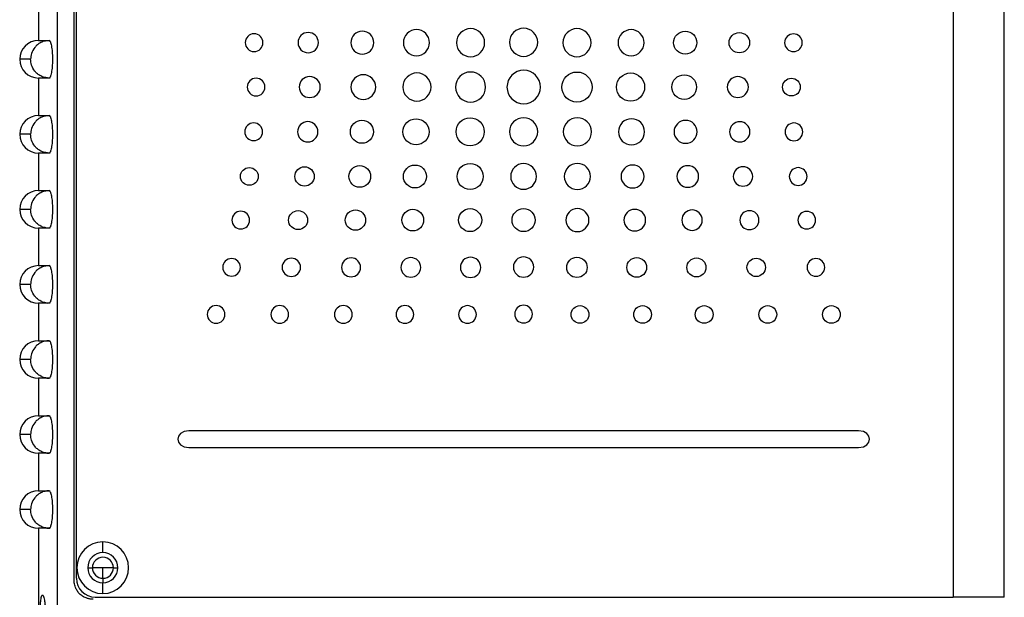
# Model space of a CAD drawing. Header units: inches. Extents: x 18.5 to 43.7, y 16.1 to 31.4.
# Tile 5 of 23: x 25.3 to 28.6, y 21.9 to 23.8. Entities that reach past the tile are written whole.
import ezdxf

# ---------------------------------------------------------------- set-up
doc = ezdxf.new("R2010")
doc.units = ezdxf.units.IN
doc.header["$LTSCALE"] = 4
doc.header["$MEASUREMENT"] = 0

msp = doc.modelspace()

# ---------------------------------------------------------------- linework, layer by layer
at = {"color": 7, "linetype": 'Continuous', "lineweight": 25}
for p, q in [((28.3994, 25.6354), (28.3994, 21.9044)), ((28.5694, 21.9044), (28.5694, 25.6354)), ((25.4728, 21.9602), (25.4728, 25.3712)), ((25.4178, 21.6962), (25.4178, 25.3682)), ((25.4804, 21.9674), (25.4804, 25.3654)), ((25.3542, 23.8837), (25.3542, 23.7587)), ((25.3898, 23.7587), (25.3783, 23.7573)), ((25.4008, 23.6975), (25.4008, 23.6949)), ((25.3542, 23.6337), (25.3542, 23.5087)), ((25.3898, 23.6337), (25.3784, 23.6351)), ((25.3859, 23.6342), (25.3931, 23.6347)), ((25.3898, 23.5087), (25.3783, 23.5073)), ((25.4008, 23.4475), (25.4008, 23.4449)), ((25.3542, 23.3837), (25.3542, 23.2587)), ((25.3898, 23.3837), (25.3784, 23.3851)), ((25.3859, 23.3842), (25.3931, 23.3847)), ((25.3898, 23.2587), (25.3783, 23.2573)), ((25.4008, 23.1975), (25.4008, 23.1949)), ((25.3542, 23.1337), (25.3542, 23.0087)), ((25.3898, 23.1337), (25.3784, 23.1351)), ((25.3859, 23.1342), (25.3931, 23.1347)), ((25.3898, 23.0087), (25.3783, 23.0073)), ((25.4008, 22.9475), (25.4008, 22.9449)), ((25.3542, 22.8837), (25.3542, 22.7587)), ((25.3898, 22.8837), (25.3784, 22.8851)), ((25.3859, 22.8842), (25.3931, 22.8847)), ((25.3898, 22.7587), (25.3783, 22.7573)), ((25.4008, 22.6975), (25.4008, 22.6949)), ((25.3542, 22.6337), (25.3542, 22.5087)), ((25.3898, 22.6337), (25.3784, 22.6351)), ((25.3859, 22.6342), (25.3931, 22.6347)), ((25.3898, 22.5087), (25.3783, 22.5073)), ((28.0844, 22.4585), (25.8549, 22.4586)), ((25.4008, 22.4475), (25.4008, 22.4449)), ((25.8549, 22.4028), (28.0844, 22.4028)), ((25.3542, 22.3837), (25.3542, 22.2587)), ((25.3898, 22.3837), (25.3784, 22.3851)), ((25.3859, 22.3842), (25.3931, 22.3847)), ((25.3898, 22.2587), (25.3783, 22.2573)), ((25.4008, 22.1975), (25.4008, 22.1949)), ((25.3542, 22.1337), (25.3542, 21.6962)), ((25.3898, 22.1337), (25.3784, 22.1351)), ((25.3859, 22.1342), (25.3931, 22.1347)), ((25.5684, 22.0526), (25.5684, 22.0884)), ((25.5688, 22.0022), (25.5338, 22.0022)), ((25.5688, 21.9672), (25.5688, 22.0022)), ((25.6038, 22.0022), (25.5688, 22.0022)), ((25.5684, 21.9164), (25.5684, 21.9521)), ((25.5434, 21.9044), (28.3994, 21.9044)), ((25.6458, 21.9032), (25.6458, 21.9044)), ((28.5694, 21.9044), (28.3994, 21.9044))]:
    msp.add_line(p, q, dxfattribs=at)
at = {"color": 8, "linetype": 'Continuous', "lineweight": 25}
for p, q in [((25.3282, 23.6962), (25.2917, 23.6962)), ((25.3282, 23.4462), (25.2917, 23.4462)), ((25.3282, 23.1962), (25.2917, 23.1962)), ((25.3282, 22.9462), (25.2917, 22.9462)), ((25.3282, 22.6962), (25.2917, 22.6962)), ((25.3282, 22.4462), (25.2917, 22.4462)), ((25.3282, 22.1962), (25.2917, 22.1962)), ((25.5181, 22.0022), (25.5338, 22.0022)), ((25.6038, 22.0022), (25.6186, 22.0022)), ((25.5688, 21.9672), (25.5688, 21.9521))]:
    msp.add_line(p, q, dxfattribs=at)
at = {"color": 7, "linetype": 'Continuous', "lineweight": 25}
for centre, radius, start, end in [((25.3542, 23.6962), 0.0625, 90, 180), ((25.3542, 23.6962), 0.0625, 180, 270), ((26.9697, 23.6036), 0.0558, 0, 180), ((26.9697, 23.6036), 0.0558, 180, 0), ((25.3542, 23.4462), 0.0625, 90, 180), ((25.3542, 23.4462), 0.0625, 180, 270), ((25.3542, 23.1962), 0.0625, 90, 180), ((25.3542, 23.1962), 0.0625, 180, 270), ((25.3542, 22.9462), 0.0625, 90, 180), ((25.3542, 22.9462), 0.0625, 180, 270), ((25.3542, 22.6962), 0.0625, 90, 180), ((25.3542, 22.6962), 0.0625, 180, 270), ((25.3542, 22.4462), 0.0625, 90, 180), ((25.3542, 22.4462), 0.0625, 180, 270), ((25.3542, 22.1962), 0.0625, 90, 180), ((25.3542, 22.1962), 0.0625, 180, 270), ((25.5684, 22.0024), 0.086, 90, 270), ((25.5684, 22.0024), 0.086, 270, 90), ((25.5684, 22.0024), 0.0502, 90, 270), ((25.5688, 22.0022), 0.035, 0, 180), ((25.5684, 22.0024), 0.0502, 270, 90), ((25.5688, 22.0022), 0.035, 180, 270), ((25.5688, 22.0022), 0.035, 270, 0), ((25.5434, 21.9674), 0.063, 180, 270)]:
    msp.add_arc(centre, radius, start, end, dxfattribs=at)
for points in [[(26.7927, 23.7983), (26.7668, 23.7983), (26.7459, 23.7774), (26.7459, 23.7515)], [(26.8395, 23.7515), (26.8395, 23.7774), (26.8186, 23.7983), (26.7927, 23.7983)], [(26.9691, 23.7995), (26.9433, 23.7995), (26.9223, 23.7786), (26.9223, 23.7527)], [(27.016, 23.7527), (27.016, 23.7786), (26.995, 23.7995), (26.9691, 23.7995)], [(27.1468, 23.7983), (27.1209, 23.7983), (27.1, 23.7773), (27.1, 23.7515)], [(27.1936, 23.7515), (27.1936, 23.7773), (27.1727, 23.7983), (27.1468, 23.7983)], [(26.072, 23.7811), (26.0557, 23.7811), (26.0424, 23.7679), (26.0424, 23.7516)], [(26.1015, 23.7516), (26.1015, 23.7679), (26.0883, 23.7811), (26.072, 23.7811)], [(26.2522, 23.7853), (26.2334, 23.7853), (26.2182, 23.7702), (26.2182, 23.7516)], [(26.2862, 23.7516), (26.2862, 23.7702), (26.2709, 23.7853), (26.2522, 23.7853)], [(26.4323, 23.7898), (26.4111, 23.7898), (26.3939, 23.7727), (26.3939, 23.7515)], [(26.4708, 23.7515), (26.4708, 23.7727), (26.4536, 23.7898), (26.4323, 23.7898)], [(26.6125, 23.795), (26.5885, 23.795), (26.569, 23.7755), (26.569, 23.7515)], [(26.656, 23.7515), (26.656, 23.7755), (26.6365, 23.795), (26.6125, 23.795)], [(27.327, 23.7949), (27.303, 23.7949), (27.2835, 23.7755), (27.2835, 23.7515)], [(27.3704, 23.7515), (27.3704, 23.7755), (27.351, 23.7949), (27.327, 23.7949)], [(27.4687, 23.7515), (27.4687, 23.7726), (27.4859, 23.7897), (27.5071, 23.7897)], [(27.5071, 23.7897), (27.5284, 23.7897), (27.5456, 23.7726), (27.5456, 23.7515)], [(27.6533, 23.7514), (27.6533, 23.7701), (27.6685, 23.7852), (27.6873, 23.7852)], [(27.6873, 23.7852), (27.7061, 23.7852), (27.7213, 23.7701), (27.7213, 23.7514)], [(27.8675, 23.781), (27.8512, 23.781), (27.838, 23.7678), (27.838, 23.7514)], [(27.897, 23.7514), (27.897, 23.7678), (27.8838, 23.781), (27.8675, 23.781)], [(25.3542, 23.7587), (25.3542, 23.7587), (25.3661, 23.7587), (25.3898, 23.7587)], [(26.0424, 23.7516), (26.0424, 23.7353), (26.0557, 23.722), (26.072, 23.722)], [(26.072, 23.722), (26.0883, 23.722), (26.1015, 23.7353), (26.1015, 23.7516)], [(26.2182, 23.7516), (26.2182, 23.7329), (26.2334, 23.7178), (26.2522, 23.7178)], [(26.2522, 23.7178), (26.2709, 23.7178), (26.2862, 23.7329), (26.2862, 23.7516)], [(26.3939, 23.7515), (26.3939, 23.7304), (26.4111, 23.7133), (26.4323, 23.7133)], [(26.4323, 23.7133), (26.4536, 23.7133), (26.4708, 23.7304), (26.4708, 23.7515)], [(26.569, 23.7515), (26.569, 23.7275), (26.5885, 23.708), (26.6125, 23.708)], [(26.6125, 23.708), (26.6365, 23.708), (26.656, 23.7275), (26.656, 23.7515)], [(26.7459, 23.7515), (26.7459, 23.7256), (26.7668, 23.7046), (26.7927, 23.7046)], [(26.7927, 23.7046), (26.8186, 23.7046), (26.8395, 23.7256), (26.8395, 23.7515)], [(26.9223, 23.7527), (26.9223, 23.7268), (26.9433, 23.7058), (26.9691, 23.7058)], [(26.9691, 23.7058), (26.995, 23.7058), (27.016, 23.7268), (27.016, 23.7527)], [(27.1, 23.7515), (27.1, 23.7256), (27.1209, 23.7046), (27.1468, 23.7046)], [(27.1468, 23.7046), (27.1727, 23.7046), (27.1936, 23.7256), (27.1936, 23.7515)], [(27.2835, 23.7515), (27.2835, 23.7274), (27.303, 23.708), (27.327, 23.708)], [(27.327, 23.708), (27.351, 23.708), (27.3704, 23.7274), (27.3704, 23.7515)], [(27.5071, 23.7132), (27.4859, 23.7132), (27.4687, 23.7303), (27.4687, 23.7515)], [(27.5456, 23.7515), (27.5456, 23.7303), (27.5284, 23.7132), (27.5071, 23.7132)], [(27.6873, 23.7177), (27.6685, 23.7177), (27.6533, 23.7328), (27.6533, 23.7514)], [(27.7213, 23.7514), (27.7213, 23.7328), (27.7061, 23.7177), (27.6873, 23.7177)], [(27.838, 23.7514), (27.838, 23.7351), (27.8512, 23.7219), (27.8675, 23.7219)], [(27.8675, 23.7219), (27.8838, 23.7219), (27.897, 23.7351), (27.897, 23.7514)], [(25.3898, 23.6337), (25.3661, 23.6337), (25.3542, 23.6337), (25.3542, 23.6337)], [(26.0787, 23.6333), (26.0624, 23.6333), (26.0491, 23.6201), (26.0491, 23.6038)], [(26.1082, 23.6037), (26.1082, 23.6201), (26.095, 23.6333), (26.0787, 23.6333)], [(26.2572, 23.6386), (26.2378, 23.6386), (26.2221, 23.623), (26.2221, 23.6037)], [(26.2923, 23.6037), (26.2923, 23.623), (26.2766, 23.6386), (26.2572, 23.6386)], [(26.4357, 23.6447), (26.4129, 23.6447), (26.3944, 23.6263), (26.3944, 23.6037)], [(26.4769, 23.6037), (26.4769, 23.6263), (26.4585, 23.6447), (26.4357, 23.6447)], [(26.6142, 23.6505), (26.5883, 23.6505), (26.5673, 23.6296), (26.5673, 23.6037)], [(26.661, 23.6037), (26.661, 23.6295), (26.6401, 23.6505), (26.6142, 23.6505)], [(26.7926, 23.6538), (26.7649, 23.6538), (26.7425, 23.6314), (26.7425, 23.6037)], [(26.8428, 23.6036), (26.8428, 23.6314), (26.8204, 23.6538), (26.7926, 23.6538)], [(27.0967, 23.6036), (27.0967, 23.6314), (27.1191, 23.6538), (27.1468, 23.6538)], [(27.1468, 23.6538), (27.1746, 23.6538), (27.197, 23.6314), (27.197, 23.6036)], [(27.2785, 23.6036), (27.2785, 23.6295), (27.2994, 23.6505), (27.3253, 23.6505)], [(27.3253, 23.6505), (27.3512, 23.6505), (27.3721, 23.6295), (27.3721, 23.6036)], [(27.4625, 23.6036), (27.4625, 23.6263), (27.481, 23.6446), (27.5038, 23.6446)], [(27.5038, 23.6446), (27.5266, 23.6446), (27.545, 23.6263), (27.545, 23.6036)], [(27.6823, 23.6385), (27.6629, 23.6385), (27.6472, 23.6229), (27.6472, 23.6036)], [(27.7174, 23.6036), (27.7174, 23.6229), (27.7017, 23.6385), (27.6823, 23.6385)], [(27.8312, 23.6036), (27.8312, 23.6199), (27.8445, 23.6332), (27.8608, 23.6332)], [(27.8608, 23.6332), (27.8771, 23.6332), (27.8903, 23.6199), (27.8903, 23.6036)], [(26.0491, 23.6038), (26.0491, 23.5874), (26.0624, 23.5742), (26.0787, 23.5742)], [(26.0787, 23.5742), (26.095, 23.5742), (26.1082, 23.5874), (26.1082, 23.6037)], [(26.2221, 23.6037), (26.2221, 23.5845), (26.2378, 23.5689), (26.2572, 23.5689)], [(26.2572, 23.5689), (26.2766, 23.5689), (26.2923, 23.5845), (26.2923, 23.6037)], [(26.3944, 23.6037), (26.3944, 23.5811), (26.4129, 23.5627), (26.4357, 23.5627)], [(26.4357, 23.5627), (26.4584, 23.5627), (26.4769, 23.5811), (26.4769, 23.6037)], [(26.5673, 23.6037), (26.5673, 23.5778), (26.5883, 23.5569), (26.6142, 23.5569)], [(26.6142, 23.5569), (26.64, 23.5569), (26.661, 23.5778), (26.661, 23.6037)], [(26.7425, 23.6037), (26.7425, 23.5759), (26.7649, 23.5535), (26.7926, 23.5535)], [(26.7926, 23.5535), (26.8204, 23.5535), (26.8428, 23.5759), (26.8428, 23.6036)], [(27.1468, 23.5535), (27.1191, 23.5535), (27.0967, 23.5759), (27.0967, 23.6036)], [(27.197, 23.6036), (27.197, 23.5759), (27.1746, 23.5535), (27.1468, 23.5535)], [(27.3253, 23.5568), (27.2994, 23.5568), (27.2785, 23.5778), (27.2785, 23.6036)], [(27.3721, 23.6036), (27.3721, 23.5778), (27.3512, 23.5568), (27.3253, 23.5568)], [(27.5038, 23.5626), (27.481, 23.5626), (27.4625, 23.581), (27.4625, 23.6036)], [(27.545, 23.6036), (27.545, 23.581), (27.5266, 23.5626), (27.5038, 23.5626)], [(27.6472, 23.6036), (27.6472, 23.5844), (27.6629, 23.5688), (27.6823, 23.5688)], [(27.6823, 23.5688), (27.7017, 23.5688), (27.7174, 23.5844), (27.7174, 23.6036)], [(27.8608, 23.5741), (27.8445, 23.5741), (27.8312, 23.5873), (27.8312, 23.6036)], [(27.8903, 23.6036), (27.8903, 23.5873), (27.8771, 23.5741), (27.8608, 23.5741)], [(25.3542, 23.5087), (25.3542, 23.5087), (25.3661, 23.5087), (25.3898, 23.5087)], [(26.7444, 23.4546), (26.7444, 23.4805), (26.7654, 23.5014), (26.7912, 23.5014)], [(26.7912, 23.5014), (26.8171, 23.5014), (26.8381, 23.4805), (26.8381, 23.4546)], [(26.9691, 23.5014), (26.9432, 23.5014), (26.9223, 23.4805), (26.9223, 23.4546)], [(27.016, 23.4546), (27.016, 23.4805), (26.995, 23.5014), (26.9691, 23.5014)], [(27.1482, 23.5014), (27.1223, 23.5014), (27.1014, 23.4805), (27.1014, 23.4546)], [(27.195, 23.4546), (27.195, 23.4804), (27.1741, 23.5014), (27.1482, 23.5014)], [(26.0705, 23.4842), (26.0542, 23.4842), (26.041, 23.4709), (26.041, 23.4546)], [(26.1001, 23.4546), (26.1001, 23.4709), (26.0868, 23.4842), (26.0705, 23.4842)], [(26.2507, 23.4884), (26.2319, 23.4884), (26.2167, 23.4733), (26.2167, 23.4546)], [(26.2847, 23.4546), (26.2847, 23.4733), (26.2695, 23.4884), (26.2507, 23.4884)], [(26.3924, 23.4546), (26.3924, 23.4758), (26.4096, 23.4929), (26.4309, 23.4929)], [(26.4309, 23.4929), (26.4521, 23.4929), (26.4694, 23.4758), (26.4694, 23.4546)], [(26.5676, 23.4546), (26.5676, 23.4786), (26.5871, 23.4981), (26.6111, 23.4981)], [(26.6111, 23.4981), (26.6351, 23.4981), (26.6545, 23.4786), (26.6545, 23.4546)], [(27.3284, 23.498), (27.3044, 23.498), (27.2849, 23.4786), (27.2849, 23.4545)], [(27.3719, 23.4545), (27.3719, 23.4786), (27.3524, 23.498), (27.3284, 23.498)], [(27.5086, 23.4928), (27.4873, 23.4928), (27.4701, 23.4757), (27.4701, 23.4545)], [(27.547, 23.4545), (27.547, 23.4757), (27.5298, 23.4928), (27.5086, 23.4928)], [(27.6887, 23.4882), (27.67, 23.4882), (27.6547, 23.4731), (27.6547, 23.4545)], [(27.7227, 23.4545), (27.7227, 23.4731), (27.7075, 23.4882), (27.6887, 23.4882)], [(27.8689, 23.484), (27.8526, 23.484), (27.8394, 23.4708), (27.8394, 23.4545)], [(27.8985, 23.4545), (27.8985, 23.4708), (27.8852, 23.484), (27.8689, 23.484)], [(26.041, 23.4546), (26.041, 23.4383), (26.0542, 23.4251), (26.0705, 23.4251)], [(26.0705, 23.4251), (26.0868, 23.4251), (26.1001, 23.4383), (26.1001, 23.4546)], [(26.2167, 23.4546), (26.2167, 23.436), (26.2319, 23.4209), (26.2507, 23.4209)], [(26.2507, 23.4209), (26.2695, 23.4209), (26.2847, 23.436), (26.2847, 23.4546)], [(26.4309, 23.4163), (26.4096, 23.4163), (26.3924, 23.4335), (26.3924, 23.4546)], [(26.4694, 23.4546), (26.4694, 23.4335), (26.4521, 23.4163), (26.4309, 23.4163)], [(26.6111, 23.4111), (26.5871, 23.4111), (26.5676, 23.4306), (26.5676, 23.4546)], [(26.6545, 23.4546), (26.6545, 23.4306), (26.6351, 23.4111), (26.6111, 23.4111)], [(26.7912, 23.4078), (26.7654, 23.4078), (26.7444, 23.4287), (26.7444, 23.4546)], [(26.8381, 23.4546), (26.8381, 23.4287), (26.8171, 23.4078), (26.7912, 23.4078)], [(26.9223, 23.4546), (26.9223, 23.4287), (26.9432, 23.4078), (26.9691, 23.4078)], [(26.9691, 23.4078), (26.995, 23.4078), (27.016, 23.4287), (27.016, 23.4546)], [(27.1014, 23.4546), (27.1014, 23.4287), (27.1223, 23.4078), (27.1482, 23.4077)], [(27.1482, 23.4077), (27.1741, 23.4077), (27.195, 23.4287), (27.195, 23.4546)], [(27.2849, 23.4545), (27.2849, 23.4305), (27.3044, 23.4111), (27.3284, 23.4111)], [(27.3284, 23.4111), (27.3524, 23.4111), (27.3719, 23.4305), (27.3719, 23.4545)], [(27.4701, 23.4545), (27.4701, 23.4334), (27.4873, 23.4163), (27.5085, 23.4163)], [(27.5085, 23.4163), (27.5298, 23.4163), (27.547, 23.4334), (27.547, 23.4545)], [(27.6547, 23.4545), (27.6547, 23.4359), (27.6699, 23.4208), (27.6887, 23.4208)], [(27.6887, 23.4208), (27.7075, 23.4208), (27.7227, 23.4359), (27.7227, 23.4545)], [(27.8394, 23.4545), (27.8394, 23.4382), (27.8526, 23.4249), (27.8689, 23.4249)], [(27.8689, 23.4249), (27.8852, 23.4249), (27.8985, 23.4382), (27.8985, 23.4545)], [(25.3898, 23.3837), (25.3661, 23.3837), (25.3542, 23.3837), (25.3542, 23.3837)], [(26.2076, 23.3059), (26.2076, 23.3237), (26.2221, 23.3382), (26.24, 23.3382)], [(26.24, 23.3382), (26.2578, 23.3382), (26.2723, 23.3237), (26.2723, 23.3059)], [(26.3875, 23.3059), (26.3875, 23.3257), (26.4037, 23.3418), (26.4237, 23.3418)], [(26.4237, 23.3418), (26.4437, 23.3418), (26.46, 23.3257), (26.46, 23.3058)], [(26.569, 23.3058), (26.569, 23.3269), (26.5862, 23.344), (26.6075, 23.344)], [(26.6075, 23.344), (26.6287, 23.344), (26.6459, 23.3269), (26.6459, 23.3058)], [(26.7478, 23.3058), (26.7478, 23.3298), (26.7672, 23.3493), (26.7912, 23.3493)], [(26.7912, 23.3493), (26.8152, 23.3493), (26.8347, 23.3298), (26.8347, 23.3058)], [(26.9691, 23.3486), (26.9454, 23.3486), (26.9262, 23.3295), (26.9262, 23.3058)], [(27.012, 23.3058), (27.012, 23.3295), (26.9928, 23.3486), (26.9691, 23.3486)], [(27.1482, 23.3493), (27.1242, 23.3493), (27.1047, 23.3298), (27.1047, 23.3058)], [(27.1917, 23.3058), (27.1917, 23.3298), (27.1722, 23.3493), (27.1482, 23.3493)], [(27.3319, 23.344), (27.3107, 23.344), (27.2935, 23.3269), (27.2935, 23.3058)], [(27.3704, 23.3058), (27.3704, 23.3269), (27.3532, 23.344), (27.3319, 23.344)], [(27.5157, 23.3417), (27.4957, 23.3417), (27.4794, 23.3256), (27.4794, 23.3058)], [(27.5519, 23.3058), (27.5519, 23.3256), (27.5357, 23.3417), (27.5157, 23.3417)], [(27.6995, 23.3381), (27.6816, 23.3381), (27.6671, 23.3236), (27.6671, 23.3057)], [(27.7318, 23.3057), (27.7318, 23.3236), (27.7173, 23.3381), (27.6995, 23.3381)], [(26.0267, 23.3059), (26.0267, 23.3222), (26.0399, 23.3354), (26.0562, 23.3354)], [(26.0562, 23.2763), (26.0399, 23.2763), (26.0267, 23.2895), (26.0267, 23.3059)], [(26.0562, 23.3354), (26.0726, 23.3354), (26.0858, 23.3222), (26.0858, 23.3059)], [(26.0858, 23.3059), (26.0858, 23.2895), (26.0726, 23.2763), (26.0562, 23.2763)], [(26.24, 23.2735), (26.2221, 23.2735), (26.2076, 23.288), (26.2076, 23.3059)], [(26.2723, 23.3059), (26.2723, 23.288), (26.2578, 23.2735), (26.24, 23.2735)], [(26.4237, 23.2698), (26.4037, 23.2698), (26.3875, 23.286), (26.3875, 23.3059)], [(26.46, 23.3058), (26.46, 23.2859), (26.4437, 23.2698), (26.4237, 23.2698)], [(26.6075, 23.2676), (26.5862, 23.2676), (26.569, 23.2847), (26.569, 23.3058)], [(26.6459, 23.3058), (26.6459, 23.2847), (26.6287, 23.2676), (26.6075, 23.2676)], [(26.7912, 23.2623), (26.7672, 23.2623), (26.7478, 23.2818), (26.7478, 23.3058)], [(26.8347, 23.3058), (26.8347, 23.2818), (26.8152, 23.2623), (26.7912, 23.2623)], [(26.9262, 23.3058), (26.9262, 23.2822), (26.9454, 23.263), (26.9691, 23.263)], [(26.9691, 23.263), (26.9928, 23.263), (27.012, 23.2822), (27.012, 23.3058)], [(27.1047, 23.3058), (27.1047, 23.2818), (27.1242, 23.2623), (27.1482, 23.2623)], [(27.1482, 23.2623), (27.1722, 23.2623), (27.1917, 23.2818), (27.1917, 23.3058)], [(27.2935, 23.3058), (27.2935, 23.2847), (27.3107, 23.2676), (27.3319, 23.2676)], [(27.3319, 23.2676), (27.3532, 23.2676), (27.3704, 23.2847), (27.3704, 23.3058)], [(27.4794, 23.3058), (27.4794, 23.2859), (27.4957, 23.2697), (27.5157, 23.2697)], [(27.5157, 23.2697), (27.5357, 23.2697), (27.5519, 23.2859), (27.5519, 23.3058)], [(27.6671, 23.3057), (27.6671, 23.2879), (27.6816, 23.2734), (27.6994, 23.2734)], [(27.6994, 23.2734), (27.7173, 23.2734), (27.7318, 23.2879), (27.7318, 23.3057)], [(27.8832, 23.3352), (27.8669, 23.3352), (27.8537, 23.322), (27.8537, 23.3057)], [(27.8537, 23.3057), (27.8537, 23.2894), (27.8669, 23.2761), (27.8832, 23.2761)], [(27.9128, 23.3057), (27.9128, 23.322), (27.8995, 23.3352), (27.8832, 23.3352)], [(27.8832, 23.2761), (27.8995, 23.2761), (27.9127, 23.2894), (27.9128, 23.3057)], [(25.3542, 23.2587), (25.3542, 23.2587), (25.3661, 23.2587), (25.3898, 23.2587)], [(26.0276, 23.1898), (26.0113, 23.1898), (25.9981, 23.1766), (25.9981, 23.1604)], [(26.0572, 23.1604), (26.0572, 23.1766), (26.0439, 23.1898), (26.0276, 23.1898)], [(26.1867, 23.1604), (26.1867, 23.1778), (26.201, 23.192), (26.2185, 23.192)], [(26.2185, 23.192), (26.2361, 23.192), (26.2503, 23.1778), (26.2503, 23.1604)], [(26.3754, 23.1604), (26.3754, 23.1792), (26.3907, 23.1944), (26.4094, 23.1944)], [(26.4094, 23.1944), (26.4282, 23.1944), (26.4434, 23.1792), (26.4434, 23.1604)], [(26.5641, 23.1604), (26.5641, 23.1803), (26.5803, 23.1964), (26.6003, 23.1964)], [(26.6003, 23.1964), (26.6203, 23.1964), (26.6365, 23.1802), (26.6365, 23.1604)], [(26.7527, 23.1604), (26.7527, 23.1815), (26.77, 23.1986), (26.7912, 23.1986)], [(26.7912, 23.1986), (26.8125, 23.1986), (26.8297, 23.1815), (26.8297, 23.1604)], [(26.9306, 23.1604), (26.9306, 23.1815), (26.9479, 23.1986), (26.9691, 23.1986)], [(26.9691, 23.1986), (26.9904, 23.1986), (27.0076, 23.1815), (27.0076, 23.1604)], [(27.1482, 23.1986), (27.1269, 23.1986), (27.1097, 23.1815), (27.1097, 23.1603)], [(27.1866, 23.1603), (27.1866, 23.1814), (27.1694, 23.1986), (27.1482, 23.1986)], [(27.3391, 23.1963), (27.3191, 23.1963), (27.3028, 23.1802), (27.3028, 23.1603)], [(27.3753, 23.1603), (27.3753, 23.1802), (27.3591, 23.1963), (27.3391, 23.1963)], [(27.53, 23.1943), (27.5112, 23.1943), (27.496, 23.1791), (27.496, 23.1603)], [(27.564, 23.1603), (27.564, 23.1791), (27.5487, 23.1943), (27.53, 23.1943)], [(27.7209, 23.1918), (27.7033, 23.1918), (27.6891, 23.1777), (27.6891, 23.1603)], [(27.7527, 23.1603), (27.7527, 23.1777), (27.7384, 23.1918), (27.7209, 23.1918)], [(27.9118, 23.1896), (27.8955, 23.1896), (27.8822, 23.1765), (27.8822, 23.1602)], [(27.9413, 23.1602), (27.9413, 23.1764), (27.9281, 23.1896), (27.9118, 23.1896)], [(25.9981, 23.1604), (25.9981, 23.1442), (26.0113, 23.1311), (26.0276, 23.1311)], [(26.0276, 23.1311), (26.0439, 23.1311), (26.0572, 23.1442), (26.0572, 23.1604)], [(26.2185, 23.1288), (26.201, 23.1288), (26.1867, 23.1429), (26.1867, 23.1604)], [(26.2503, 23.1604), (26.2503, 23.1429), (26.2361, 23.1288), (26.2185, 23.1288)], [(26.4094, 23.1264), (26.3907, 23.1264), (26.3754, 23.1416), (26.3754, 23.1604)], [(26.4434, 23.1604), (26.4434, 23.1416), (26.4282, 23.1264), (26.4094, 23.1264)], [(26.6003, 23.1244), (26.5803, 23.1244), (26.5641, 23.1405), (26.5641, 23.1604)], [(26.6365, 23.1604), (26.6365, 23.1405), (26.6203, 23.1244), (26.6003, 23.1244)], [(26.7912, 23.1221), (26.77, 23.1221), (26.7527, 23.1392), (26.7527, 23.1604)], [(26.8297, 23.1604), (26.8297, 23.1392), (26.8125, 23.1221), (26.7912, 23.1221)], [(26.9691, 23.1221), (26.9479, 23.1221), (26.9306, 23.1392), (26.9306, 23.1604)], [(27.0076, 23.1604), (27.0076, 23.1392), (26.9904, 23.1221), (26.9691, 23.1221)], [(27.1097, 23.1603), (27.1097, 23.1392), (27.1269, 23.1221), (27.1482, 23.1221)], [(27.1482, 23.1221), (27.1694, 23.1221), (27.1866, 23.1392), (27.1866, 23.1603)], [(27.3028, 23.1603), (27.3028, 23.1404), (27.3191, 23.1243), (27.339, 23.1243)], [(27.339, 23.1243), (27.3591, 23.1243), (27.3753, 23.1404), (27.3753, 23.1603)], [(27.496, 23.1603), (27.496, 23.1415), (27.5112, 23.1263), (27.53, 23.1263)], [(27.53, 23.1263), (27.5487, 23.1263), (27.564, 23.1415), (27.564, 23.1603)], [(27.6891, 23.1603), (27.6891, 23.1428), (27.7033, 23.1287), (27.7208, 23.1287)], [(27.7208, 23.1287), (27.7384, 23.1287), (27.7527, 23.1428), (27.7527, 23.1603)], [(27.8822, 23.1602), (27.8822, 23.144), (27.8955, 23.1309), (27.9118, 23.1309)], [(27.9118, 23.1309), (27.9281, 23.1309), (27.9413, 23.144), (27.9413, 23.1602)], [(25.3898, 23.1337), (25.3661, 23.1337), (25.3542, 23.1337), (25.3542, 23.1337)], [(25.9971, 23.0324), (25.9808, 23.0324), (25.9676, 23.0192), (25.9676, 23.003)], [(26.0267, 23.003), (26.0267, 23.0192), (26.0134, 23.0324), (25.9971, 23.0324)], [(26.196, 23.0334), (26.179, 23.0334), (26.1653, 23.0198), (26.1653, 23.003)], [(26.2266, 23.003), (26.2266, 23.0198), (26.2129, 23.0334), (26.196, 23.0334)], [(26.3949, 23.0345), (26.3773, 23.0345), (26.3631, 23.0204), (26.3631, 23.003)], [(26.4266, 23.003), (26.4266, 23.0204), (26.4124, 23.0345), (26.3949, 23.0345)], [(26.5937, 23.0356), (26.5756, 23.0356), (26.5608, 23.021), (26.5608, 23.0029)], [(26.6266, 23.0029), (26.6266, 23.0209), (26.6119, 23.0356), (26.5937, 23.0356)], [(26.7926, 23.0367), (26.7738, 23.0367), (26.7586, 23.0215), (26.7586, 23.0029)], [(26.8266, 23.0029), (26.8266, 23.0215), (26.8114, 23.0367), (26.7926, 23.0367)], [(26.9691, 23.0379), (26.9504, 23.0379), (26.9351, 23.0227), (26.9351, 23.0041)], [(27.0031, 23.0041), (27.0031, 23.0227), (26.9879, 23.0379), (26.9691, 23.0379)], [(27.1128, 23.0029), (27.1128, 23.0215), (27.128, 23.0367), (27.1468, 23.0367)], [(27.1468, 23.0367), (27.1655, 23.0367), (27.1808, 23.0215), (27.1808, 23.0029)], [(27.3128, 23.0029), (27.3128, 23.0209), (27.3275, 23.0356), (27.3456, 23.0356)], [(27.3456, 23.0356), (27.3638, 23.0356), (27.3786, 23.0209), (27.3786, 23.0029)], [(27.5127, 23.0029), (27.5127, 23.0203), (27.527, 23.0344), (27.5445, 23.0344)], [(27.5445, 23.0344), (27.562, 23.0344), (27.5763, 23.0203), (27.5763, 23.0029)], [(27.7127, 23.0029), (27.7127, 23.0197), (27.7265, 23.0333), (27.7434, 23.0333)], [(27.7434, 23.0333), (27.7603, 23.0333), (27.7741, 23.0197), (27.7741, 23.0029)], [(27.9423, 23.0322), (27.9259, 23.0322), (27.9127, 23.019), (27.9127, 23.0029)], [(27.9718, 23.0029), (27.9718, 23.019), (27.9586, 23.0322), (27.9423, 23.0322)], [(25.3542, 23.0087), (25.3542, 23.0087), (25.3661, 23.0087), (25.3898, 23.0087)], [(25.9676, 23.003), (25.9676, 22.9868), (25.9808, 22.9737), (25.9971, 22.9737)], [(25.9971, 22.9737), (26.0134, 22.9737), (26.0267, 22.9868), (26.0267, 23.003)], [(26.1653, 23.003), (26.1653, 22.9862), (26.179, 22.9725), (26.196, 22.9725)], [(26.196, 22.9725), (26.2129, 22.9725), (26.2266, 22.9862), (26.2266, 23.003)], [(26.3631, 23.003), (26.3631, 22.9855), (26.3773, 22.9714), (26.3948, 22.9714)], [(26.3948, 22.9714), (26.4124, 22.9714), (26.4266, 22.9855), (26.4266, 23.003)], [(26.5608, 23.0029), (26.5608, 22.9849), (26.5756, 22.9703), (26.5937, 22.9703)], [(26.5937, 22.9703), (26.6119, 22.9703), (26.6266, 22.9849), (26.6266, 23.0029)], [(26.7586, 23.0029), (26.7586, 22.9843), (26.7738, 22.9691), (26.7926, 22.9691)], [(26.7926, 22.9691), (26.8114, 22.9691), (26.8266, 22.9842), (26.8266, 23.0029)], [(26.9351, 23.0041), (26.9351, 22.9854), (26.9504, 22.9703), (26.9691, 22.9703)], [(26.9691, 22.9703), (26.9879, 22.9703), (27.0031, 22.9854), (27.0031, 23.0041)], [(27.1468, 22.9691), (27.128, 22.9691), (27.1128, 22.9842), (27.1128, 23.0029)], [(27.1808, 23.0029), (27.1808, 22.9842), (27.1655, 22.9691), (27.1468, 22.9691)], [(27.3456, 22.9702), (27.3275, 22.9702), (27.3128, 22.9848), (27.3128, 23.0029)], [(27.3786, 23.0029), (27.3786, 22.9848), (27.3638, 22.9702), (27.3456, 22.9702)], [(27.5445, 22.9713), (27.527, 22.9713), (27.5127, 22.9854), (27.5127, 23.0029)], [(27.5763, 23.0029), (27.5763, 22.9854), (27.562, 22.9713), (27.5445, 22.9713)], [(27.7434, 22.9724), (27.7265, 22.9724), (27.7127, 22.986), (27.7127, 23.0029)], [(27.7741, 23.0029), (27.7741, 22.986), (27.7603, 22.9724), (27.7434, 22.9724)], [(27.9127, 23.0029), (27.9127, 22.9867), (27.9259, 22.9735), (27.9423, 22.9735)], [(27.9423, 22.9735), (27.9586, 22.9735), (27.9718, 22.9867), (27.9718, 23.0029)], [(25.3898, 22.8837), (25.3661, 22.8837), (25.3542, 22.8837), (25.3542, 22.8837)], [(25.9456, 22.8755), (25.9293, 22.8756), (25.916, 22.8624), (25.916, 22.8462)], [(25.916, 22.8462), (25.916, 22.83), (25.9292, 22.8168), (25.9456, 22.8168)], [(25.9751, 22.8462), (25.9751, 22.8624), (25.9619, 22.8755), (25.9456, 22.8755)], [(25.9456, 22.8168), (25.9618, 22.8168), (25.9751, 22.83), (25.9751, 22.8462)], [(26.1573, 22.8755), (26.141, 22.8755), (26.1278, 22.8624), (26.1278, 22.8462)], [(26.1278, 22.8462), (26.1278, 22.83), (26.141, 22.8168), (26.1573, 22.8168)], [(26.1869, 22.8462), (26.1869, 22.8624), (26.1736, 22.8755), (26.1573, 22.8755)], [(26.1573, 22.8168), (26.1736, 22.8168), (26.1869, 22.83), (26.1869, 22.8462)], [(26.3691, 22.8755), (26.3528, 22.8755), (26.3395, 22.8623), (26.3395, 22.8461)], [(26.3395, 22.8461), (26.3395, 22.8299), (26.3528, 22.8168), (26.3691, 22.8168)], [(26.3986, 22.8461), (26.3986, 22.8623), (26.3854, 22.8755), (26.3691, 22.8755)], [(26.3691, 22.8168), (26.3854, 22.8168), (26.3986, 22.8299), (26.3986, 22.8461)], [(26.5742, 22.8755), (26.5579, 22.8755), (26.5446, 22.8623), (26.5446, 22.8461)], [(26.5446, 22.8461), (26.5446, 22.8299), (26.5579, 22.8168), (26.5741, 22.8168)], [(26.5741, 22.8168), (26.5905, 22.8168), (26.6037, 22.8299), (26.6037, 22.8461)], [(26.6037, 22.8461), (26.6037, 22.8623), (26.5905, 22.8755), (26.5742, 22.8755)], [(26.7824, 22.8754), (26.7661, 22.8754), (26.7528, 22.8623), (26.7528, 22.8461)], [(26.7528, 22.8461), (26.7528, 22.8299), (26.7661, 22.8167), (26.7824, 22.8167)], [(26.8119, 22.8461), (26.8119, 22.8623), (26.7987, 22.8754), (26.7824, 22.8754)], [(26.7824, 22.8167), (26.7987, 22.8167), (26.8119, 22.8299), (26.8119, 22.8461)], [(26.9691, 22.8766), (26.9528, 22.8766), (26.9396, 22.8635), (26.9396, 22.8473)], [(26.9396, 22.8473), (26.9396, 22.8311), (26.9528, 22.8179), (26.9691, 22.8179)], [(26.9987, 22.8473), (26.9987, 22.8635), (26.9854, 22.8766), (26.9691, 22.8766)], [(26.9691, 22.8179), (26.9854, 22.8179), (26.9987, 22.8311), (26.9987, 22.8473)], [(27.1274, 22.846), (27.1274, 22.8623), (27.1406, 22.8754), (27.157, 22.8754)], [(27.157, 22.8167), (27.1406, 22.8167), (27.1274, 22.8298), (27.1274, 22.846)], [(27.157, 22.8754), (27.1732, 22.8754), (27.1865, 22.8623), (27.1865, 22.846)], [(27.1865, 22.846), (27.1865, 22.8298), (27.1732, 22.8167), (27.157, 22.8167)], [(27.3356, 22.846), (27.3356, 22.8622), (27.3489, 22.8754), (27.3652, 22.8754)], [(27.3652, 22.8167), (27.3489, 22.8167), (27.3356, 22.8298), (27.3356, 22.846)], [(27.3652, 22.8754), (27.3815, 22.8754), (27.3947, 22.8622), (27.3947, 22.846)], [(27.3947, 22.846), (27.3947, 22.8298), (27.3815, 22.8167), (27.3652, 22.8167)], [(27.5407, 22.846), (27.5407, 22.8622), (27.554, 22.8754), (27.5703, 22.8754)], [(27.5703, 22.8167), (27.554, 22.8167), (27.5407, 22.8298), (27.5407, 22.846)], [(27.5703, 22.8754), (27.5866, 22.8754), (27.5998, 22.8622), (27.5998, 22.846)], [(27.5998, 22.846), (27.5998, 22.8298), (27.5866, 22.8167), (27.5703, 22.8167)], [(27.7525, 22.846), (27.7525, 22.8622), (27.7657, 22.8754), (27.782, 22.8754)], [(27.782, 22.8167), (27.7657, 22.8167), (27.7525, 22.8298), (27.7525, 22.846)], [(27.782, 22.8754), (27.7983, 22.8754), (27.8116, 22.8622), (27.8116, 22.846)], [(27.8116, 22.846), (27.8116, 22.8298), (27.7983, 22.8167), (27.782, 22.8167)], [(27.9642, 22.846), (27.9642, 22.8622), (27.9775, 22.8754), (27.9938, 22.8754)], [(27.9938, 22.8167), (27.9775, 22.8167), (27.9642, 22.8298), (27.9642, 22.846)], [(27.9938, 22.8754), (28.0101, 22.8754), (28.0233, 22.8622), (28.0233, 22.846)], [(28.0233, 22.846), (28.0233, 22.8298), (28.0101, 22.8167), (27.9938, 22.8167)], [(25.3542, 22.7587), (25.3542, 22.7587), (25.3661, 22.7587), (25.3898, 22.7587)], [(25.3898, 22.6337), (25.3661, 22.6337), (25.3542, 22.6337), (25.3542, 22.6337)], [(25.3542, 22.5087), (25.3542, 22.5087), (25.3661, 22.5087), (25.3898, 22.5087)], [(25.8549, 22.4586), (25.806, 22.4586), (25.806, 22.4028), (25.8549, 22.4028)], [(28.0844, 22.4028), (28.1333, 22.4028), (28.1333, 22.4585), (28.0844, 22.4585)], [(25.3898, 22.3837), (25.3661, 22.3837), (25.3542, 22.3837), (25.3542, 22.3837)], [(25.3542, 22.2587), (25.3542, 22.2587), (25.3661, 22.2587), (25.3898, 22.2587)], [(25.3898, 22.1337), (25.3661, 22.1337), (25.3542, 22.1337), (25.3542, 22.1337)]]:
    msp.add_open_spline(points, degree=3, dxfattribs=at)
at = {"color": 8, "linetype": 'Continuous', "lineweight": 25}
for points, knots in [([(25.3783, 23.7573), (25.3772, 23.7571), (25.3714, 23.7565), (25.3618, 23.7522), (25.3505, 23.745), (25.3392, 23.7333), (25.33, 23.7168), (25.3288, 23.7027), (25.3282, 23.6962)], [0, 0, 0, 0, 0.040187, 0.206546, 0.363254, 0.510303, 0.774295, 1, 1, 1, 1]), ([(25.3784, 23.6351), (25.3772, 23.6352), (25.3714, 23.6358), (25.3618, 23.6401), (25.3505, 23.6474), (25.3392, 23.6591), (25.33, 23.6756), (25.3288, 23.6897), (25.3282, 23.6962)], [0, 0, 0, 0, 0.040404, 0.206691, 0.36334, 0.510345, 0.774289, 1, 1, 1, 1]), ([(25.3783, 23.5073), (25.3772, 23.5071), (25.3714, 23.5065), (25.3618, 23.5022), (25.3505, 23.495), (25.3392, 23.4833), (25.33, 23.4668), (25.3288, 23.4527), (25.3282, 23.4462)], [0, 0, 0, 0, 0.040187, 0.206546, 0.363254, 0.510303, 0.774295, 1, 1, 1, 1]), ([(25.3784, 23.3851), (25.3772, 23.3852), (25.3714, 23.3858), (25.3618, 23.3901), (25.3505, 23.3974), (25.3392, 23.4091), (25.33, 23.4256), (25.3288, 23.4397), (25.3282, 23.4462)], [0, 0, 0, 0, 0.040404, 0.206691, 0.36334, 0.510345, 0.774289, 1, 1, 1, 1]), ([(25.3783, 23.2573), (25.3772, 23.2571), (25.3714, 23.2565), (25.3618, 23.2522), (25.3505, 23.245), (25.3392, 23.2333), (25.33, 23.2168), (25.3288, 23.2027), (25.3282, 23.1962)], [0, 0, 0, 0, 0.040187, 0.206546, 0.363254, 0.510303, 0.774295, 1, 1, 1, 1]), ([(25.3784, 23.1351), (25.3772, 23.1352), (25.3714, 23.1358), (25.3618, 23.1401), (25.3505, 23.1474), (25.3392, 23.1591), (25.33, 23.1756), (25.3288, 23.1897), (25.3282, 23.1962)], [0, 0, 0, 0, 0.040404, 0.206691, 0.36334, 0.510345, 0.774289, 1, 1, 1, 1]), ([(25.3783, 23.0073), (25.3772, 23.0071), (25.3714, 23.0065), (25.3618, 23.0022), (25.3505, 22.995), (25.3392, 22.9833), (25.33, 22.9668), (25.3288, 22.9527), (25.3282, 22.9462)], [0, 0, 0, 0, 0.040187, 0.206546, 0.363254, 0.510303, 0.774295, 1, 1, 1, 1]), ([(25.3784, 22.8851), (25.3772, 22.8852), (25.3714, 22.8858), (25.3618, 22.8901), (25.3505, 22.8974), (25.3392, 22.9091), (25.33, 22.9256), (25.3288, 22.9397), (25.3282, 22.9462)], [0, 0, 0, 0, 0.040404, 0.206691, 0.36334, 0.510345, 0.774289, 1, 1, 1, 1]), ([(25.3783, 22.7573), (25.3772, 22.7571), (25.3714, 22.7565), (25.3618, 22.7522), (25.3505, 22.745), (25.3392, 22.7333), (25.33, 22.7168), (25.3288, 22.7027), (25.3282, 22.6962)], [0, 0, 0, 0, 0.040187, 0.206546, 0.363254, 0.510303, 0.774295, 1, 1, 1, 1]), ([(25.3784, 22.6351), (25.3772, 22.6352), (25.3714, 22.6358), (25.3618, 22.6401), (25.3505, 22.6474), (25.3392, 22.6591), (25.33, 22.6756), (25.3288, 22.6897), (25.3282, 22.6962)], [0, 0, 0, 0, 0.040404, 0.206691, 0.36334, 0.510345, 0.774289, 1, 1, 1, 1]), ([(25.3783, 22.5073), (25.3772, 22.5071), (25.3714, 22.5065), (25.3618, 22.5022), (25.3505, 22.495), (25.3392, 22.4833), (25.33, 22.4668), (25.3288, 22.4527), (25.3282, 22.4462)], [0, 0, 0, 0, 0.0401868, 0.2065457, 0.3632535, 0.5103032, 0.7742954, 1, 1, 1, 1]), ([(25.3784, 22.3851), (25.3772, 22.3852), (25.3714, 22.3858), (25.3618, 22.3901), (25.3505, 22.3974), (25.3392, 22.4091), (25.33, 22.4256), (25.3288, 22.4397), (25.3282, 22.4462)], [0, 0, 0, 0, 0.040404, 0.206691, 0.36334, 0.510345, 0.774289, 1, 1, 1, 1]), ([(25.3783, 22.2573), (25.3772, 22.2571), (25.3714, 22.2565), (25.3618, 22.2522), (25.3505, 22.245), (25.3392, 22.2333), (25.33, 22.2168), (25.3288, 22.2027), (25.3282, 22.1962)], [0, 0, 0, 0, 0.040187, 0.206546, 0.363254, 0.510303, 0.774295, 1, 1, 1, 1]), ([(25.3784, 22.1351), (25.3772, 22.1352), (25.3714, 22.1358), (25.3618, 22.1401), (25.3505, 22.1474), (25.3392, 22.1591), (25.33, 22.1756), (25.3288, 22.1897), (25.3282, 22.1962)], [0, 0, 0, 0, 0.040404, 0.206691, 0.36334, 0.510345, 0.774289, 1, 1, 1, 1])]:
    msp.add_open_spline(points, degree=3, knots=knots, dxfattribs=at)
at = {"color": 7, "linetype": 'Continuous', "lineweight": 25}
for points, knots in [([(25.3931, 23.7576), (25.3906, 23.7579), (25.3857, 23.7585), (25.3808, 23.7579), (25.3783, 23.7576)], [0, 0, 0, 0, 0.502054, 1, 1, 1, 1]), ([(25.3915, 23.7567), (25.3923, 23.7561), (25.3944, 23.7544), (25.3976, 23.7416), (25.4002, 23.7216), (25.4006, 23.7055), (25.4008, 23.6975)], [0, 0, 0, 0, 0.162322, 0.441295, 0.720145, 1, 1, 1, 1]), ([(25.4008, 23.6949), (25.4006, 23.6869), (25.4002, 23.6708), (25.3976, 23.6508), (25.3944, 23.638), (25.3923, 23.6363), (25.3915, 23.6356)], [0, 0, 0, 0, 0.279192, 0.558142, 0.83699, 1, 1, 1, 1]), ([(25.3783, 23.6348), (25.3808, 23.6345), (25.3857, 23.6338), (25.3906, 23.6344), (25.3931, 23.6347)], [0, 0, 0, 0, 0.496803, 1, 1, 1, 1]), ([(25.3931, 23.5076), (25.3906, 23.5079), (25.3857, 23.5085), (25.3808, 23.5079), (25.3783, 23.5076)], [0, 0, 0, 0, 0.5020544, 1, 1, 1, 1]), ([(25.3915, 23.5067), (25.3923, 23.5061), (25.3944, 23.5044), (25.3976, 23.4916), (25.4002, 23.4716), (25.4006, 23.4555), (25.4008, 23.4475)], [0, 0, 0, 0, 0.162322, 0.441295, 0.720145, 1, 1, 1, 1]), ([(25.4008, 23.4449), (25.4006, 23.4369), (25.4002, 23.4208), (25.3976, 23.4008), (25.3944, 23.388), (25.3923, 23.3863), (25.3915, 23.3856)], [0, 0, 0, 0, 0.279192, 0.558142, 0.83699, 1, 1, 1, 1]), ([(25.3783, 23.3848), (25.3808, 23.3845), (25.3857, 23.3838), (25.3906, 23.3844), (25.3931, 23.3847)], [0, 0, 0, 0, 0.496803, 1, 1, 1, 1]), ([(25.3931, 23.2576), (25.3906, 23.2579), (25.3857, 23.2585), (25.3808, 23.2579), (25.3783, 23.2576)], [0, 0, 0, 0, 0.502054, 1, 1, 1, 1]), ([(25.3915, 23.2567), (25.3923, 23.2561), (25.3944, 23.2544), (25.3976, 23.2416), (25.4002, 23.2216), (25.4006, 23.2055), (25.4008, 23.1975)], [0, 0, 0, 0, 0.162322, 0.441295, 0.720145, 1, 1, 1, 1]), ([(25.4008, 23.1949), (25.4006, 23.1869), (25.4002, 23.1708), (25.3976, 23.1508), (25.3944, 23.138), (25.3923, 23.1363), (25.3915, 23.1356)], [0, 0, 0, 0, 0.279192, 0.558142, 0.83699, 1, 1, 1, 1]), ([(25.3783, 23.1348), (25.3808, 23.1345), (25.3857, 23.1338), (25.3906, 23.1344), (25.3931, 23.1347)], [0, 0, 0, 0, 0.496803, 1, 1, 1, 1]), ([(25.3931, 23.0076), (25.3906, 23.0079), (25.3857, 23.0085), (25.3808, 23.0079), (25.3783, 23.0076)], [0, 0, 0, 0, 0.502054, 1, 1, 1, 1]), ([(25.3915, 23.0067), (25.3923, 23.0061), (25.3944, 23.0044), (25.3976, 22.9916), (25.4002, 22.9716), (25.4006, 22.9555), (25.4008, 22.9475)], [0, 0, 0, 0, 0.162322, 0.441295, 0.720145, 1, 1, 1, 1]), ([(25.4008, 22.9449), (25.4006, 22.9369), (25.4002, 22.9208), (25.3976, 22.9008), (25.3944, 22.888), (25.3923, 22.8863), (25.3915, 22.8856)], [0, 0, 0, 0, 0.279192, 0.558142, 0.83699, 1, 1, 1, 1]), ([(25.3783, 22.8848), (25.3808, 22.8845), (25.3857, 22.8838), (25.3906, 22.8844), (25.3931, 22.8847)], [0, 0, 0, 0, 0.496803, 1, 1, 1, 1]), ([(25.3931, 22.7576), (25.3906, 22.7579), (25.3857, 22.7585), (25.3808, 22.7579), (25.3783, 22.7576)], [0, 0, 0, 0, 0.5020544, 1, 1, 1, 1]), ([(25.3915, 22.7567), (25.3923, 22.7561), (25.3944, 22.7544), (25.3976, 22.7416), (25.4002, 22.7216), (25.4006, 22.7055), (25.4008, 22.6975)], [0, 0, 0, 0, 0.162322, 0.441295, 0.720145, 1, 1, 1, 1]), ([(25.4008, 22.6949), (25.4006, 22.6869), (25.4002, 22.6708), (25.3976, 22.6508), (25.3944, 22.638), (25.3923, 22.6363), (25.3915, 22.6356)], [0, 0, 0, 0, 0.279192, 0.558142, 0.83699, 1, 1, 1, 1]), ([(25.3783, 22.6348), (25.3808, 22.6345), (25.3857, 22.6338), (25.3906, 22.6344), (25.3931, 22.6347)], [0, 0, 0, 0, 0.496803, 1, 1, 1, 1]), ([(25.3931, 22.5076), (25.3906, 22.5079), (25.3857, 22.5085), (25.3808, 22.5079), (25.3783, 22.5076)], [0, 0, 0, 0, 0.502054, 1, 1, 1, 1]), ([(25.3915, 22.5067), (25.3923, 22.5061), (25.3944, 22.5044), (25.3976, 22.4916), (25.4002, 22.4716), (25.4006, 22.4555), (25.4008, 22.4475)], [0, 0, 0, 0, 0.162322, 0.441295, 0.720145, 1, 1, 1, 1]), ([(25.4008, 22.4449), (25.4006, 22.4369), (25.4002, 22.4208), (25.3976, 22.4008), (25.3944, 22.388), (25.3923, 22.3863), (25.3915, 22.3856)], [0, 0, 0, 0, 0.279192, 0.558142, 0.83699, 1, 1, 1, 1]), ([(25.3783, 22.3848), (25.3808, 22.3845), (25.3857, 22.3838), (25.3906, 22.3844), (25.3931, 22.3847)], [0, 0, 0, 0, 0.496803, 1, 1, 1, 1]), ([(25.3931, 22.2576), (25.3906, 22.2579), (25.3857, 22.2585), (25.3808, 22.2579), (25.3783, 22.2576)], [0, 0, 0, 0, 0.5020544, 1, 1, 1, 1]), ([(25.3915, 22.2567), (25.3923, 22.2561), (25.3944, 22.2544), (25.3976, 22.2416), (25.4002, 22.2216), (25.4006, 22.2055), (25.4008, 22.1975)], [0, 0, 0, 0, 0.162322, 0.441295, 0.720145, 1, 1, 1, 1]), ([(25.4008, 22.1949), (25.4006, 22.1869), (25.4002, 22.1708), (25.3976, 22.1508), (25.3944, 22.138), (25.3923, 22.1363), (25.3915, 22.1356)], [0, 0, 0, 0, 0.279192, 0.558142, 0.83699, 1, 1, 1, 1]), ([(25.3783, 22.1348), (25.3808, 22.1345), (25.3857, 22.1338), (25.3906, 22.1344), (25.3931, 22.1347)], [0, 0, 0, 0, 0.496803, 1, 1, 1, 1]), ([(25.5358, 21.8972), (25.5342, 21.8972), (25.531, 21.8973), (25.5263, 21.8978), (25.5217, 21.8987), (25.5171, 21.9), (25.51, 21.9024), (25.5009, 21.9071), (25.4909, 21.9153), (25.4827, 21.9253), (25.4776, 21.9354), (25.4746, 21.9445), (25.4731, 21.9523), (25.4729, 21.9575), (25.4728, 21.9602)], [0, 0, 0, 0, 0.048252, 0.096121, 0.143882, 0.191812, 0.240184, 0.369916, 0.500046, 0.629763, 0.759908, 0.840056, 0.919657, 1, 1, 1, 1]), ([(25.359, 21.8082), (25.359, 21.815), (25.359, 21.8216), (25.3592, 21.8348), (25.3593, 21.8413), (25.3597, 21.8538), (25.3599, 21.8597), (25.3604, 21.8709), (25.3607, 21.8763), (25.3614, 21.8858), (25.3617, 21.8901), (25.3626, 21.8977), (25.3631, 21.9009), (25.3642, 21.9061), (25.3648, 21.9081), (25.366, 21.9107), (25.3667, 21.9114), (25.3681, 21.9114), (25.3688, 21.9107), (25.3702, 21.908), (25.371, 21.906), (25.3724, 21.9008), (25.3732, 21.8976), (25.3746, 21.8901), (25.3752, 21.8858), (25.3765, 21.8761), (25.377, 21.8709), (25.3781, 21.8598), (25.3785, 21.8538), (25.3792, 21.8413), (25.3795, 21.8349), (25.3799, 21.8218), (25.38, 21.815), (25.38, 21.8082)], [0, 0, 0, 0, 0.0625, 0.0625, 0.125, 0.125, 0.1875, 0.1875, 0.25, 0.25, 0.3125, 0.3125, 0.375, 0.375, 0.4375, 0.4375, 0.5, 0.5, 0.5625, 0.5625, 0.625, 0.625, 0.6875, 0.6875, 0.75, 0.75, 0.8125, 0.8125, 0.875, 0.875, 0.9375, 0.9375, 1, 1, 1, 1])]:
    msp.add_open_spline(points, degree=3, knots=knots, dxfattribs=at)

doc.saveas('drawing.dxf')
